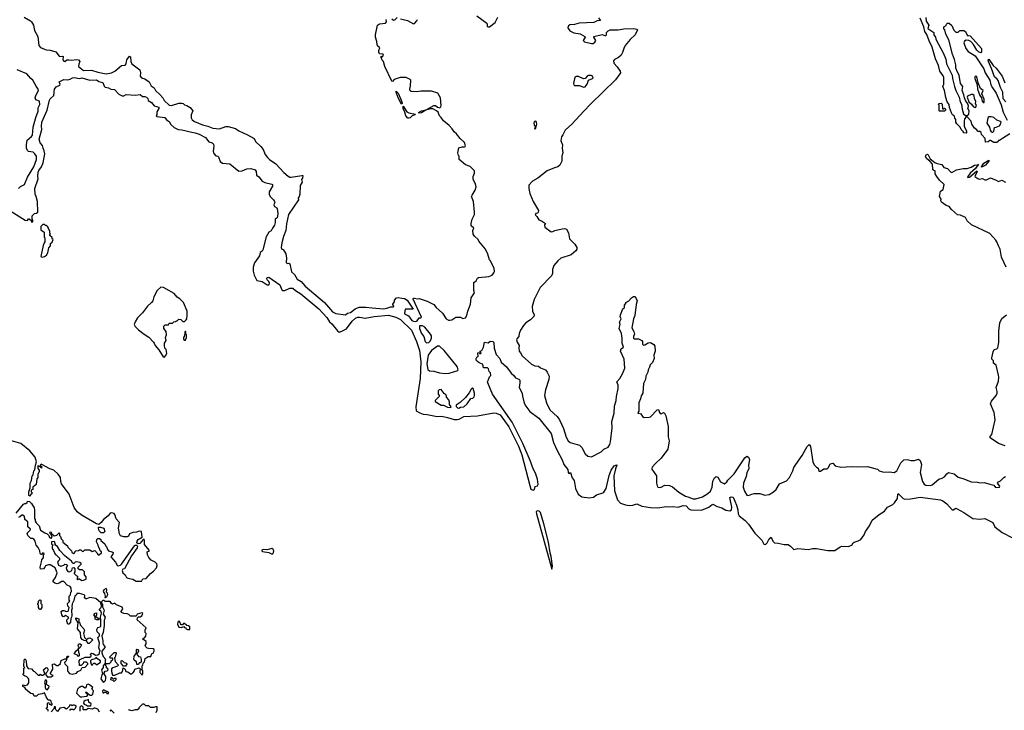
# Model space of a CAD drawing. Extents: x 1933546 to 2138868, y 524910 to 667279.
# Tile 151 of 256: x 2058038 to 2070205, y 574435 to 582972. Entities that reach past the tile are written whole.
import ezdxf

# ---------------------------------------------------------------- set-up
doc = ezdxf.new("R2010")
doc.units = 0

msp = doc.modelspace()

# ---------------------------------------------------------------- linework, layer by layer
at = {"layer": '0CON10XD'}
for points in [[(2058092, 583005), (2058170, 582960), (2058185, 582945), (2058209, 582905), (2058219, 582839), (2058263, 582765), (2058274, 582655), (2058295, 582628), (2058345, 582609), (2058365, 582599), (2058415, 582596), (2058485, 582574), (2058525, 582520), (2058535, 582516), (2058565, 582521), (2058575, 582516), (2058572, 582475), (2058585, 582458), (2058595, 582456), (2058622, 582475), (2058645, 582478), (2058683, 582473), (2058735, 582481), (2058765, 582477), (2058779, 582455), (2058767, 582423), (2058766, 582395), (2058825, 582344), (2058925, 582348), (2059005, 582322), (2059105, 582305), (2059173, 582317), (2059215, 582334), (2059295, 582407), (2059340, 582410), (2059352, 582425), (2059363, 582475), (2059395, 582520), (2059405, 582513), (2059409, 582455), (2059424, 582425), (2059521, 582351), (2059529, 582315), (2059526, 582276), (2059544, 582255), (2059585, 582241), (2059637, 582205), (2059664, 582155), (2059698, 582128), (2059715, 582095), (2059768, 582048), (2059806, 582006), (2059824, 581974), (2059885, 581915), (2059915, 581912), (2060005, 581939), (2060042, 581942), (2060058, 581938), (2060075, 581918), (2060105, 581911), (2060144, 581885), (2060178, 581845), (2060155, 581795), (2060158, 581758), (2060170, 581735), (2060199, 581715), (2060295, 581671), (2060361, 581655), (2060425, 581632), (2060505, 581624), (2060585, 581653), (2060615, 581654), (2060705, 581627), (2060745, 581599), (2060851, 581551), (2060934, 581505), (2060951, 581465), (2061016, 581405), (2061045, 581369), (2061072, 581305), (2061099, 581269), (2061125, 581245), (2061202, 581192), (2061303, 581083), (2061356, 581036), (2061375, 581026), (2061394, 581024), (2061525, 581048), (2061537, 581045), (2061534, 581015), (2061520, 580995), (2061529, 580965), (2061504, 580924), (2061498, 580815), (2061492, 580785), (2061480, 580765), (2061481, 580745), (2061360, 580565), (2061333, 580447), (2061325, 580367), (2061298, 580292), (2061275, 580212), (2061268, 580155), (2061275, 580134), (2061295, 580132), (2061326, 580076), (2061336, 580025), (2061331, 579971), (2061345, 579958), (2061365, 579962), (2061377, 579955), (2061396, 579856), (2061432, 579822), (2061465, 579764), (2061518, 579735), (2061567, 579677), (2061805, 579475), (2061905, 579362), (2061945, 579341), (2062065, 579325), (2062087, 579343), (2062125, 579352), (2062182, 579398), (2062233, 579417), (2062315, 579420), (2062392, 579412)], [(2062392, 579412), (2062535, 579398), (2062575, 579405), (2062625, 579424), (2062655, 579423), (2062660, 579435), (2062650, 579445), (2062650, 579455), (2062670, 579485), (2062670, 579505), (2062695, 579532), (2062715, 579540), (2062758, 579528), (2062795, 579526), (2062826, 579505), (2062900, 579395), (2062806, 579394), (2062796, 579375), (2062794, 579335), (2062841, 579311), (2062885, 579254), (2062905, 579244), (2062935, 579242), (2062950, 579250), (2062974, 579286), (2062995, 579288), (2063002, 579295), (2062902, 579518), (2062905, 579528), (2062915, 579530), (2062955, 579522), (2062975, 579527), (2063075, 579493), (2063155, 579453), (2063185, 579416), (2063262, 579345), (2063309, 579275), (2063335, 579259), (2063354, 579256), (2063376, 579264), (2063427, 579297), (2063483, 579293), (2063515, 579278), (2063545, 579288), (2063563, 579315), (2063575, 579370), (2063607, 579455), (2063618, 579535), (2063656, 579595), (2063649, 579625), (2063651, 579725), (2063678, 579745), (2063694, 579776), (2063706, 579784), (2063835, 579799), (2063876, 579814), (2063898, 579842), (2063905, 579860), (2063900, 579895), (2063855, 579992), (2063843, 580005), (2063822, 580075), (2063794, 580135), (2063712, 580235), (2063702, 580255), (2063657, 580297), (2063643, 580323), (2063637, 580365), (2063650, 580395), (2063617, 580425), (2063617, 580453), (2063628, 580505), (2063660, 580565), (2063660, 580595), (2063647, 580725), (2063623, 580785), (2063628, 580805), (2063668, 580865), (2063677, 580905), (2063671, 580945), (2063640, 580995), (2063640, 581035), (2063656, 581074), (2063658, 581105), (2063606, 581156), (2063545, 581180), (2063470, 581245), (2063470, 581285), (2063460, 581295), (2063452, 581325), (2063465, 581390), (2063505, 581400), (2063535, 581400), (2063544, 581406), (2063546, 581415), (2063534, 581455), (2063482, 581502), (2063435, 581560), (2063407, 581585), (2063383, 581625), (2063346, 581665), (2063273, 581723), (2063245, 581765), (2063225, 581785), (2063209, 581829), (2063187, 581847), (2063145, 581871), (2063111, 581869), (2063058, 581852), (2063005, 581821), (2062975, 581815), (2062969, 581819), (2062968, 581825), (2063003, 581845), (2063060, 581860), (2063155, 581912), (2063175, 581911), (2063199, 581889), (2063228, 581882), (2063242, 581895), (2063247, 581913), (2063238, 582005), (2063206, 582066), (2063125, 582090), (2062995, 582089), (2062945, 582080), (2062875, 582086), (2062864, 582094), (2062860, 582115), (2062869, 582155), (2062870, 582225), (2062865, 582235), (2062815, 582256), (2062741, 582259), (2062666, 582234), (2062645, 582210), (2062635, 582212), (2062548, 582395), (2062534, 582454), (2062515, 582470), (2062503, 582505), (2062505, 582520), (2062515, 582510), (2062530, 582525), (2062532, 582542), (2062525, 582548), (2062485, 582552), (2062475, 582572), (2062475, 582590), (2062488, 582625), (2062475, 582640), (2062465, 582640), (2062456, 582665), (2062452, 582702), (2062434, 582755), (2062434, 582784), (2062459, 582905), (2062485, 582923), (2062559, 582931), (2062571, 582945), (2062566, 582975)], [(2062635, 582981), (2062655, 582966), (2062675, 582972), (2062701, 582999)], [(2062745, 582984), (2062832, 582962), (2062905, 582923), (2062915, 582925), (2062945, 582957), (2062952, 582975)], [(2063685, 583020), (2063809, 582929), (2063816, 582915), (2063815, 582890), (2063825, 582882), (2063845, 582886), (2063915, 582936), (2063947, 583005)], [(2065189, 582995), (2065215, 582964), (2065175, 582958), (2065134, 582936), (2064952, 582928), (2064895, 582914), (2064835, 582909), (2064816, 582894), (2064811, 582871), (2064836, 582835), (2064885, 582811), (2064965, 582799), (2065020, 582765), (2065024, 582755), (2065002, 582715), (2065017, 582697), (2065105, 582678), (2065125, 582679), (2065147, 582695), (2065159, 582715), (2065134, 582755), (2065133, 582765), (2065235, 582791), (2065275, 582771), (2065288, 582785), (2065291, 582815), (2065311, 582835), (2065335, 582848), (2065435, 582847), (2065505, 582861), (2065625, 582865), (2065666, 582856), (2065674, 582845), (2065645, 582785), (2065583, 582727), (2065518, 582652), (2065502, 582618), (2065489, 582565), (2065472, 582535), (2065438, 582505), (2065389, 582481), (2065374, 582465), (2065380, 582435), (2065421, 582391), (2065457, 582335), (2065461, 582315), (2065456, 582304), (2065400, 582230), (2065097, 581933), (2065010, 581840), (2064861, 581679), (2064777, 581605), (2064751, 581549), (2064733, 581525), (2064727, 581475), (2064744, 581425), (2064741, 581385), (2064748, 581328), (2064737, 581285), (2064738, 581225), (2064714, 581176), (2064688, 581152), (2064645, 581141), (2064558, 581105), (2064441, 581015), (2064374, 580975), (2064328, 580925), (2064328, 580885), (2064340, 580825), (2064384, 580725), (2064447, 580615), (2064445, 580590), (2064435, 580580), (2064415, 580577), (2064409, 580565), (2064411, 580555), (2064430, 580540), (2064455, 580497), (2064488, 580485), (2064535, 580454), (2064522, 580435), (2064529, 580409), (2064605, 580349), (2064625, 580352), (2064652, 580368), (2064742, 580388), (2064775, 580391), (2064793, 580383), (2064819, 580339), (2064830, 580265), (2064897, 580197), (2064921, 580155), (2064923, 580135), (2064912, 580115), (2064854, 580066), (2064727, 580023), (2064689, 579991), (2064639, 579935), (2064624, 579886), (2064624, 579835), (2064611, 579805), (2064470, 579660), (2064396, 579514), (2064370, 579425), (2064375, 579370), (2064394, 579325), (2064391, 579305), (2064350, 579260), (2064293, 579225), (2064265, 579193), (2064226, 579135), (2064210, 579095), (2064207, 579055), (2064181, 579029), (2064176, 579015), (2064184, 578985), (2064210, 578945), (2064206, 578915), (2064210, 578875), (2064228, 578855), (2064247, 578815), (2064363, 578715), (2064404, 578694), (2064448, 578688), (2064475, 578669), (2064515, 578653), (2064535, 578642), (2064556, 578616), (2064581, 578565), (2064578, 578525), (2064534, 578395), (2064524, 578325), (2064548, 578238), (2064578, 578175), (2064594, 578144), (2064678, 578068), (2064709, 578025), (2064758, 577918), (2064792, 577812), (2064815, 577768), (2064840, 577745), (2064955, 577712), (2064983, 577685), (2065027, 577607), (2065058, 577578), (2065105, 577570), (2065225, 577631), (2065258, 577662), (2065310, 577690), (2065330, 577720), (2065339, 577755), (2065361, 577925), (2065354, 578005), (2065383, 578107), (2065387, 578193), (2065410, 578265), (2065412, 578315), (2065434, 578415), (2065432, 578455), (2065418, 578495), (2065454, 578536), (2065488, 578595), (2065514, 578665), (2065506, 578776), (2065463, 578875), (2065470, 578905), (2065498, 578925), (2065482, 578972), (2065482, 579035), (2065474, 579095), (2065447, 579155), (2065457, 579205), (2065452, 579235), (2065470, 579275), (2065460, 579305), (2065462, 579322), (2065493, 579397), (2065510, 579415), (2065510, 579445), (2065528, 579462), (2065530, 579475), (2065565, 579498), (2065600, 579535), (2065625, 579550), (2065645, 579550), (2065670, 579495), (2065657, 579453), (2065639, 579315), (2065624, 579276), (2065604, 579165), (2065627, 579117), (2065634, 579085), (2065623, 579055), (2065625, 579037), (2065637, 579027), (2065685, 579027), (2065725, 579007), (2065733, 578995), (2065733, 578963), (2065745, 578950), (2065765, 578954), (2065805, 578978), (2065832, 578982), (2065875, 578956), (2065888, 578938), (2065890, 578875), (2065875, 578825), (2065879, 578785), (2065857, 578733), (2065829, 578705), (2065822, 578675), (2065805, 578645), (2065800, 578615), (2065774, 578565), (2065770, 578525), (2065748, 578475), (2065738, 578355), (2065719, 578321), (2065710, 578285), (2065689, 578235), (2065687, 578133), (2065678, 578115), (2065680, 578105), (2065695, 578108), (2065715, 578098), (2065735, 578068), (2065755, 578053), (2065815, 578057), (2065835, 578063), (2065915, 578148), (2065932, 578152), (2065943, 578115), (2065954, 578104), (2065965, 578102), (2065995, 578118), (2066005, 578110), (2066022, 578075), (2066053, 577945), (2066053, 577815), (2066062, 577765), (2066046, 577664), (2065966, 577554), (2065893, 577485), (2065855, 577440), (2065850, 577425), (2065850, 577415), (2065907, 577335), (2065907, 577245), (2065915, 577210), (2065925, 577192), (2065955, 577188), (2066010, 577220), (2066069, 577215), (2066105, 577197), (2066183, 577133), (2066265, 577084), (2066293, 577075)], [(2070074, 581454), (2070035, 581480), (2070025, 581480), (2070007, 581463), (2069975, 581460), (2069970, 581505), (2069922, 581552), (2069918, 581578), (2069905, 581590), (2069882, 581592), (2069858, 581618), (2069835, 581632), (2069805, 581682), (2069796, 581716), (2069745, 581770), (2069735, 581770), (2069712, 581748), (2069708, 581715), (2069710, 581655), (2069738, 581595), (2069740, 581575), (2069735, 581570), (2069702, 581572), (2069700, 581585), (2069673, 581613), (2069660, 581645), (2069618, 581685), (2069608, 581705), (2069607, 581737), (2069593, 581755), (2069588, 581778), (2069567, 581797), (2069552, 581822), (2069528, 581885), (2069524, 581924), (2069498, 581955), (2069481, 582011), (2069468, 582095), (2069447, 582145), (2069457, 582175), (2069459, 582259), (2069450, 582280), (2069409, 582335), (2069394, 582405), (2069355, 582488), (2069313, 582633), (2069275, 582712), (2069250, 582790), (2069224, 582826), (2069211, 582885), (2069165, 582990)], [(2069235, 583000), (2069238, 582955), (2069272, 582905), (2069262, 582865), (2069334, 582814), (2069336, 582785), (2069354, 582755), (2069360, 582730), (2069456, 582555), (2069482, 582485), (2069491, 582425), (2069562, 582285), (2069566, 582245), (2069589, 582145), (2069608, 582095), (2069649, 582015), (2069658, 581958), (2069675, 581928), (2069684, 581865), (2069700, 581810), (2069726, 581786), (2069745, 581787), (2069767, 581803), (2069770, 581845), (2069756, 581875), (2069761, 581905), (2069757, 581923), (2069746, 581946), (2069728, 581965), (2069713, 582005), (2069707, 582045), (2069684, 582095), (2069691, 582145), (2069664, 582185), (2069646, 582286), (2069625, 582323), (2069608, 582375), (2069608, 582415), (2069591, 582481), (2069564, 582545), (2069519, 582725), (2069483, 582795), (2069470, 582845), (2069460, 582855), (2069460, 582885), (2069488, 582902), (2069490, 582915), (2069502, 582928), (2069525, 582930), (2069555, 582900), (2069582, 582842), (2069605, 582820), (2069635, 582820), (2069655, 582840), (2069705, 582838), (2069725, 582827), (2069745, 582780), (2069755, 582772), (2069763, 582777), (2069785, 582772), (2069922, 582615), (2069925, 582570), (2069915, 582564), (2069888, 582575), (2069864, 582595), (2069824, 582665), (2069793, 582703), (2069765, 582716), (2069735, 582720), (2069714, 582706), (2069706, 582685), (2069728, 582618), (2069758, 582578), (2069845, 582524), (2069954, 582365), (2069968, 582315), (2070028, 582225), (2070039, 582169), (2070052, 582142), (2070105, 582065), (2070165, 581920), (2070191, 581831), (2070240, 581730)], [(2070225, 581956), (2070192, 581995), (2070186, 582075), (2070158, 582135), (2070130, 582220), (2070118, 582238), (2070083, 582265), (2070049, 582369), (2070011, 582455), (2070007, 582475), (2070015, 582483), (2070068, 582408), (2070104, 582375), (2070181, 582275), (2070213, 582193)], [(2057926, 580606), (2058105, 580493), (2058132, 580488), (2058145, 580510), (2058155, 580510), (2058178, 580488), (2058185, 580470), (2058200, 580475), (2058200, 580495), (2058190, 580505), (2058192, 580548), (2058222, 580578), (2058245, 580580), (2058260, 580595), (2058256, 580725), (2058242, 580785), (2058229, 580815), (2058224, 580885), (2058266, 581005), (2058260, 581035), (2058265, 581087), (2058275, 581110), (2058307, 581153), (2058327, 581203), (2058348, 581315), (2058342, 581352), (2058326, 581385), (2058319, 581419), (2058290, 581450), (2058278, 581495), (2058310, 581615), (2058307, 581655), (2058313, 581705), (2058378, 581855), (2058405, 581977), (2058415, 581994), (2058458, 582035), (2058467, 582115), (2058488, 582142), (2058532, 582165), (2058536, 582175), (2058527, 582205), (2058585, 582235), (2058630, 582230), (2058663, 582237), (2058692, 582252), (2058715, 582256), (2058774, 582246), (2058805, 582252), (2058905, 582225), (2058985, 582230), (2059017, 582207), (2059065, 582195), (2059082, 582152), (2059095, 582140), (2059135, 582131), (2059165, 582114), (2059210, 582110), (2059263, 582053), (2059305, 582030), (2059325, 582031), (2059355, 582048), (2059465, 582038), (2059525, 582047), (2059555, 582021), (2059585, 582022), (2059605, 582014), (2059620, 582000), (2059624, 581974), (2059665, 581947), (2059698, 581908), (2059755, 581891), (2059755, 581875), (2059731, 581835), (2059734, 581796), (2059724, 581785), (2059732, 581775), (2059833, 581765), (2059853, 581733), (2059885, 581712), (2059906, 581676), (2059945, 581638), (2059995, 581614), (2060041, 581609), (2060095, 581600), (2060144, 581584), (2060205, 581575), (2060255, 581558), (2060335, 581518), (2060375, 581461), (2060415, 581450), (2060432, 581435), (2060438, 581408), (2060429, 581349), (2060438, 581318), (2060460, 581290), (2060485, 581284), (2060494, 581275), (2060515, 581220), (2060545, 581200), (2060635, 581191), (2060745, 581100), (2060785, 581104), (2060843, 581127), (2060892, 581132), (2060946, 581115), (2060960, 581095), (2060965, 581049), (2060991, 581031), (2061033, 580975), (2061065, 580960), (2061155, 580941), (2061163, 580935), (2061163, 580915), (2061121, 580845), (2061121, 580815), (2061133, 580785), (2061175, 580746), (2061186, 580725), (2061189, 580715), (2061178, 580685), (2061187, 580665), (2061216, 580646), (2061220, 580635), (2061229, 580575), (2061225, 580539), (2061218, 580525), (2061193, 580505), (2061195, 580465), (2061188, 580432), (2061160, 580395), (2061146, 580364), (2061116, 580345), (2061082, 580288), (2061044, 580126), (2061035, 580111), (2061011, 580095), (2061003, 580055), (2060941, 579965), (2060921, 579915), (2060921, 579865), (2060936, 579815), (2060969, 579749), (2061035, 579734), (2061095, 579696), (2061115, 579693), (2061122, 579698), (2061125, 579715), (2061116, 579735), (2061095, 579755), (2061091, 579775), (2061096, 579785), (2061115, 579788), (2061254, 579695), (2061275, 579632), (2061285, 579626), (2061316, 579626), (2061377, 579653), (2061415, 579655), (2061445, 579625), (2061510, 579585), (2061736, 579396), (2061835, 579290), (2061865, 579239), (2061893, 579213), (2061963, 579125), (2061985, 579111), (2062020, 579120), (2062078, 579152), (2062147, 579245), (2062189, 579281), (2062215, 579294), (2062235, 579296), (2062305, 579283), (2062420, 579305), (2062595, 579318), (2062687, 579297), (2062745, 579268), (2062880, 579135), (2062943, 578993), (2062978, 578882), (2062994, 578744), (2062986, 578535), (2062934, 578185), (2062938, 578138), (2062981, 578111), (2063023, 578097), (2063075, 578092), (2063195, 578068), (2063255, 578072), (2063324, 578054), (2063405, 578030), (2063445, 578028), (2063467, 578033), (2063525, 578067), (2063694, 578076), (2063895, 578112), (2063925, 578108), (2063976, 578086), (2064081, 577941), (2064201, 577701), (2064243, 577593), (2064341, 577215), (2064355, 577169), (2064385, 577155), (2064399, 577165), (2064407, 577203), (2064435, 577212), (2064443, 577225), (2064435, 577291), (2064411, 577365), (2064381, 577421), (2064345, 577522), (2064254, 577735), (2064122, 577995), (2063880, 578345), (2063823, 578485), (2063820, 578495), (2063828, 578512), (2063845, 578558), (2063861, 578575), (2063857, 578607), (2063838, 578625), (2063830, 578655), (2063818, 578668), (2063775, 578668), (2063766, 578675), (2063766, 578695), (2063755, 578714), (2063715, 578729), (2063694, 578745), (2063680, 578765), (2063678, 578785), (2063685, 578800), (2063702, 578808), (2063700, 578855), (2063715, 578860), (2063725, 578842), (2063740, 578855), (2063730, 578865), (2063730, 578875), (2063748, 578882), (2063770, 578925), (2063783, 578987), (2063825, 578977), (2063851, 578999), (2063885, 578993), (2063895, 578980), (2063903, 578913), (2063924, 578834), (2063973, 578785), (2063989, 578739), (2064055, 578683), (2064113, 578603), (2064145, 578575), (2064164, 578544), (2064205, 578530), (2064218, 578518), (2064220, 578485), (2064208, 578425), (2064247, 578355), (2064250, 578320), (2064273, 578233), (2064293, 578193), (2064340, 578130), (2064455, 578046), (2064604, 577855), (2064634, 577745), (2064678, 577645), (2064742, 577532), (2064764, 577474), (2064810, 577410), (2064816, 577375), (2064825, 577364), (2064845, 577373), (2064867, 577307), (2064889, 577275), (2064908, 577175), (2064939, 577109), (2064985, 577073), (2065077, 577063), (2065129, 577071), (2065165, 577098), (2065245, 577123), (2065257, 577133), (2065286, 577175), (2065322, 577338), (2065347, 577405), (2065385, 577458), (2065415, 577471), (2065419, 577465), (2065400, 577420), (2065378, 577335), (2065388, 577148), (2065426, 577036), (2065464, 576994), (2065525, 576974), (2065575, 576968), (2065615, 576970), (2065665, 576986), (2065725, 576958), (2065835, 576941), (2065925, 576940), (2066025, 576955), (2066055, 576950), (2066105, 576955), (2066175, 576947), (2066235, 576966)], [(2058024, 580886), (2058049, 580911), (2058095, 580934), (2058135, 581025), (2058211, 581155), (2058246, 581245), (2058244, 581286), (2058226, 581316), (2058205, 581333), (2058146, 581345), (2058132, 581355), (2058123, 581383), (2058120, 581425), (2058128, 581485), (2058183, 581527), (2058194, 581546), (2058205, 581645), (2058237, 581765), (2058265, 581840), (2058266, 581884), (2058286, 581926), (2058282, 581965), (2058235, 581983), (2058229, 582005), (2058235, 582035), (2058269, 582095), (2058265, 582115), (2058240, 582150), (2058199, 582225), (2058175, 582244), (2058126, 582305), (2058005, 582353)], [(2065005, 582137), (2065025, 582144), (2065049, 582175), (2065065, 582223), (2065115, 582244), (2065125, 582254), (2065115, 582274), (2065101, 582281), (2065065, 582281), (2065053, 582277), (2065025, 582247), (2065005, 582243), (2064945, 582269), (2064915, 582270), (2064900, 582260), (2064882, 582185), (2064886, 582166), (2064895, 582160), (2064955, 582158), (2065005, 582137)], [(2069945, 581948), (2069955, 581950), (2069955, 581990), (2069927, 582055), (2069943, 582095), (2069912, 582122), (2069883, 582193), (2069866, 582265), (2069853, 582277), (2069843, 582267), (2069843, 582247), (2069869, 582169), (2069873, 582115), (2069903, 582035), (2069922, 582005), (2069933, 581965), (2069945, 581948)], [(2062755, 581929), (2062715, 582005), (2062690, 582075), (2062692, 582088), (2062716, 582065), (2062745, 581999), (2062764, 581945), (2062763, 581935), (2062755, 581929)], [(2069845, 581888), (2069855, 581890), (2069862, 581915), (2069851, 581931), (2069852, 581965), (2069838, 581995), (2069834, 582034), (2069815, 582048), (2069797, 582047), (2069752, 582028), (2069747, 582015), (2069766, 581956), (2069799, 581929), (2069821, 581901), (2069845, 581888)], [(2062845, 581753), (2062833, 581755), (2062810, 581785), (2062799, 581829), (2062775, 581875), (2062775, 581902), (2062823, 581833), (2062845, 581821), (2062930, 581805), (2062922, 581795), (2062888, 581782), (2062865, 581761), (2062845, 581753)], [(2069465, 581840), (2069405, 581840), (2069400, 581845), (2069400, 581915), (2069390, 581925), (2069402, 581938), (2069425, 581940), (2069438, 581928), (2069442, 581872), (2069455, 581870), (2069465, 581880), (2069480, 581865), (2069480, 581855), (2069465, 581840)], [(2070055, 581580), (2070065, 581583), (2070074, 581595), (2070085, 581640), (2070106, 581644), (2070145, 581662), (2070156, 581674), (2070168, 581705), (2070160, 581715), (2070115, 581732), (2070075, 581764), (2070045, 581773), (2070015, 581772), (2070004, 581766), (2070000, 581755), (2069990, 581695), (2070021, 581645), (2070031, 581605), (2070043, 581585), (2070055, 581580)], [(2064405, 581622), (2064415, 581632), (2064428, 581682), (2064426, 581705), (2064415, 581716), (2064398, 581712), (2064391, 581699), (2064395, 581667), (2064410, 581655), (2064400, 581625), (2064405, 581622)], [(2070275, 581562), (2070185, 581503), (2070145, 581480), (2070132, 581478), (2070130, 581465), (2070115, 581454), (2070074, 581454)], [(2070229, 579915), (2070171, 580035), (2070155, 580136), (2070132, 580175), (2070115, 580225), (2070100, 580245), (2070028, 580328), (2069801, 580435), (2069746, 580486), (2069725, 580528), (2069665, 580554), (2069625, 580560), (2069554, 580625), (2069525, 580665), (2069485, 580675), (2069430, 580715), (2069420, 580735), (2069424, 580755), (2069406, 580786), (2069418, 580852), (2069449, 580875), (2069462, 580935), (2069405, 580989), (2069370, 581035), (2069352, 581065), (2069350, 581105), (2069335, 581109), (2069321, 581125), (2069316, 581185), (2069290, 581220), (2069245, 581257), (2069230, 581285), (2069238, 581302), (2069255, 581310), (2069265, 581303), (2069291, 581251), (2069347, 581207), (2069376, 581194), (2069433, 581183), (2069457, 581147), (2069505, 581132), (2069541, 581091), (2069555, 581084), (2069613, 581117), (2069695, 581134), (2069745, 581131), (2069795, 581148), (2069835, 581174), (2069873, 581177), (2069887, 581187), (2069848, 581132), (2069785, 581074), (2069753, 581035), (2069752, 581022), (2069776, 581024), (2069865, 581102), (2069872, 581095), (2069843, 581033), (2069878, 581008), (2069895, 581002), (2069935, 581008), (2069963, 580993), (2069985, 580992), (2070035, 581018), (2070105, 580990), (2070132, 580972), (2070173, 580987), (2070220, 580965)], [(2069925, 581150), (2069922, 581155), (2069953, 581197), (2070016, 581236), (2070016, 581225), (2069975, 581176), (2069935, 581154), (2069925, 581150)], [(2058315, 580038), (2058345, 580043), (2058368, 580062), (2058385, 580090), (2058398, 580152), (2058420, 580175), (2058420, 580205), (2058438, 580222), (2058450, 580255), (2058440, 580265), (2058438, 580278), (2058410, 580305), (2058410, 580315), (2058420, 580325), (2058410, 580335), (2058410, 580365), (2058402, 580372), (2058385, 580410), (2058365, 580430), (2058355, 580430), (2058345, 580440), (2058325, 580440), (2058300, 580415), (2058300, 580375), (2058340, 580345), (2058340, 580285), (2058350, 580275), (2058350, 580225), (2058338, 580212), (2058328, 580182), (2058300, 580045), (2058315, 580038)], [(2059825, 578799), (2059841, 578815), (2059854, 578845), (2059847, 578895), (2059831, 578911), (2059828, 578945), (2059828, 578975), (2059846, 579005), (2059838, 579045), (2059853, 579075), (2059847, 579117), (2059818, 579155), (2059818, 579182), (2059835, 579200), (2059878, 579202), (2059885, 579220), (2059925, 579220), (2059942, 579238), (2059965, 579240), (2059975, 579250), (2059985, 579250), (2060005, 579270), (2060028, 579268), (2060055, 579240), (2060075, 579240), (2060095, 579260), (2060103, 579275), (2060109, 579315), (2060108, 579368), (2060062, 579475), (2060015, 579522), (2059984, 579544), (2059945, 579588), (2059815, 579662), (2059780, 579665), (2059737, 579625), (2059697, 579545), (2059682, 579498), (2059668, 579475), (2059615, 579433), (2059555, 579350), (2059493, 579285), (2059463, 579237), (2059454, 579206), (2059465, 579179), (2059505, 579139), (2059575, 579084), (2059635, 579046), (2059691, 578985), (2059701, 578975), (2059712, 578945), (2059755, 578893), (2059811, 578805), (2059825, 578799)], [(2070215, 577703), (2070135, 577733), (2070031, 577805), (2070030, 577820), (2070050, 577845), (2070094, 578025), (2070079, 578115), (2070036, 578225), (2070046, 578255), (2070104, 578325), (2070118, 578355), (2070119, 578375), (2070106, 578425), (2070134, 578505), (2070139, 578555), (2070135, 578580), (2070105, 578700), (2070073, 578725), (2070072, 578755), (2070052, 578775), (2070053, 578793), (2070068, 578865), (2070082, 578895), (2070115, 578902), (2070126, 578915), (2070139, 578981), (2070138, 579122), (2070151, 579225), (2070173, 579277), (2070231, 579325)], [(2060085, 579010), (2060098, 579045), (2060098, 579075), (2060090, 579085), (2060090, 579115), (2060085, 579120), (2060080, 579115), (2060080, 579085), (2060073, 579077), (2060070, 579055), (2060060, 579045), (2060060, 579025), (2060072, 579012), (2060085, 579010)], [(2063065, 578977), (2063095, 578982), (2063111, 578999), (2063126, 579035), (2063126, 579064), (2063116, 579086), (2063045, 579172), (2063015, 579187), (2062982, 579188), (2062977, 579183), (2062978, 579155), (2063005, 579095), (2063033, 579055), (2063047, 578995), (2063065, 578977)], [(2063295, 578600), (2063345, 578604), (2063451, 578635), (2063455, 578645), (2063445, 578685), (2063285, 578885), (2063225, 578937), (2063202, 578938), (2063126, 578884), (2063085, 578825), (2063068, 578718), (2063080, 578650), (2063102, 578632), (2063157, 578627), (2063225, 578607), (2063295, 578600)], [(2063365, 578180), (2063370, 578185), (2063350, 578215), (2063350, 578245), (2063340, 578275), (2063310, 578305), (2063310, 578325), (2063300, 578335), (2063300, 578345), (2063282, 578352), (2063245, 578400), (2063222, 578398), (2063210, 578385), (2063210, 578345), (2063220, 578335), (2063220, 578315), (2063170, 578265), (2063172, 578252), (2063245, 578208), (2063275, 578208), (2063325, 578182), (2063365, 578180)], [(2063465, 578172), (2063485, 578182), (2063525, 578188), (2063568, 578225), (2063612, 578288), (2063637, 578293), (2063655, 578310), (2063660, 578325), (2063657, 578355), (2063642, 578415), (2063635, 578422), (2063615, 578406), (2063591, 578359), (2063548, 578302), (2063481, 578239), (2063432, 578208), (2063432, 578192), (2063450, 578175), (2063465, 578172)], [(2057995, 576872), (2058085, 576982), (2058102, 576992), (2058115, 576990), (2058130, 577005), (2058135, 577020), (2058158, 577018), (2058185, 576990), (2058215, 576940), (2058222, 576915), (2058220, 576805), (2058230, 576795), (2058230, 576775), (2058243, 576753), (2058277, 576717), (2058295, 576660), (2058348, 576628), (2058378, 576618), (2058398, 576598), (2058405, 576570), (2058415, 576570), (2058425, 576560), (2058440, 576575), (2058428, 576608), (2058410, 576625), (2058415, 576640), (2058428, 576638), (2058432, 576622), (2058465, 576590), (2058498, 576602), (2058525, 576630), (2058530, 576625), (2058530, 576595), (2058540, 576585), (2058550, 576555), (2058570, 576535), (2058570, 576515), (2058628, 576468), (2058632, 576452), (2058678, 576408), (2058682, 576392), (2058702, 576372), (2058718, 576382), (2058720, 576395), (2058732, 576408), (2058765, 576410), (2058775, 576420), (2058795, 576420), (2058815, 576400), (2058828, 576402), (2058842, 576418), (2058905, 576420), (2058935, 576400), (2058965, 576410), (2059000, 576375), (2059000, 576365), (2059012, 576352), (2059025, 576360), (2059048, 576382), (2059050, 576395), (2059030, 576405), (2059027, 576427), (2059010, 576455), (2059007, 576477), (2058988, 576518), (2058990, 576545), (2059005, 576560), (2059025, 576560), (2059040, 576545), (2059040, 576535), (2059090, 576495), (2059100, 576465), (2059115, 576450), (2059123, 576423), (2059137, 576407), (2059176, 576396), (2059192, 576385), (2059190, 576365), (2059163, 576333), (2059222, 576265), (2059241, 576231), (2059255, 576222), (2059285, 576231), (2059295, 576241), (2059455, 576467), (2059465, 576477), (2059485, 576476), (2059492, 576462), (2059488, 576442), (2059420, 576345), (2059334, 576186), (2059312, 576178), (2059302, 576165), (2059312, 576135), (2059339, 576109), (2059357, 576077), (2059375, 576068), (2059435, 576057), (2059477, 576033), (2059545, 576030), (2059552, 576048), (2059565, 576060), (2059600, 576065), (2059655, 576128), (2059692, 576155), (2059727, 576195), (2059737, 576225), (2059732, 576245), (2059710, 576265), (2059662, 576292), (2059634, 576325), (2059619, 576355), (2059613, 576395), (2059640, 576405), (2059638, 576415), (2059581, 576485), (2059581, 576535), (2059575, 576549), (2059565, 576547), (2059524, 576496), (2059503, 576493), (2059486, 576505), (2059488, 576525), (2059503, 576547), (2059553, 576577), (2059544, 576644), (2059515, 576649), (2059482, 576638), (2059435, 576634), (2059395, 576617), (2059382, 576588), (2059365, 576579), (2059325, 576579), (2059283, 576593), (2059270, 576615), (2059260, 576685), (2059270, 576755), (2059231, 576801), (2059215, 576855), (2059205, 576866), (2059175, 576878), (2059155, 576871), (2059129, 576841), (2059073, 576795), (2059044, 576756), (2059015, 576730), (2058985, 576740), (2058811, 576845), (2058748, 576888), (2058711, 576941), (2058649, 577105), (2058556, 577235), (2058545, 577265), (2058542, 577315), (2058515, 577355), (2058458, 577405), (2058412, 577422), (2058310, 577475), (2058303, 577477), (2058290, 577465), (2058310, 577445), (2058305, 577430), (2058288, 577448), (2058275, 577450), (2058265, 577460), (2058260, 577455), (2058263, 577423), (2058280, 577405), (2058280, 577385), (2058260, 577355), (2058260, 577315), (2058250, 577295), (2058240, 577225), (2058200, 577195), (2058200, 577165), (2058180, 577155), (2058180, 577135), (2058190, 577125), (2058188, 577112), (2058172, 577098), (2058168, 577082), (2058152, 577092), (2058150, 577135), (2058168, 577185), (2058169, 577245), (2058184, 577275), (2058191, 577335), (2058202, 577348), (2058213, 577395), (2058223, 577407), (2058231, 577465), (2058247, 577505), (2058227, 577565), (2058161, 577641), (2058052, 577732), (2057938, 577768)], [(2066293, 577075), (2066361, 577051), (2066395, 577048), (2066475, 577073), (2066542, 577115), (2066575, 577146), (2066596, 577195), (2066602, 577268), (2066625, 577310), (2066645, 577324), (2066665, 577319), (2066699, 577259), (2066747, 577235), (2066775, 577259), (2066789, 577281), (2066865, 577360), (2066997, 577555), (2067025, 577577), (2067045, 577564), (2067057, 577535), (2067044, 577465), (2067048, 577425), (2067025, 577370), (2067017, 577325), (2066984, 577245), (2066978, 577195), (2066995, 577143), (2067025, 577094), (2067045, 577089), (2067085, 577109), (2067115, 577114), (2067185, 577117), (2067245, 577093), (2067299, 577101), (2067354, 577136), (2067384, 577165), (2067426, 577234), (2067515, 577273), (2067551, 577315), (2067593, 577395), (2067603, 577435), (2067628, 577475), (2067706, 577584), (2067768, 577695), (2067795, 577720), (2067812, 577695), (2067838, 577505), (2067855, 577470), (2067885, 577440), (2067905, 577430), (2067915, 577390), (2067935, 577392), (2067975, 577420), (2068015, 577419), (2068032, 577435), (2068055, 577480), (2068085, 577490), (2068116, 577456), (2068185, 577441), (2068315, 577450), (2068385, 577443), (2068515, 577448), (2068605, 577426), (2068640, 577415), (2068660, 577395), (2068715, 577377), (2068785, 577384), (2068845, 577376), (2068876, 577394), (2068928, 577495), (2068965, 577532), (2069005, 577536), (2069055, 577525), (2069095, 577523), (2069145, 577539), (2069165, 577525), (2069182, 577475), (2069166, 577376), (2069196, 577265), (2069215, 577232), (2069235, 577218), (2069295, 577214), (2069315, 577221), (2069397, 577293), (2069436, 577304), (2069468, 577322), (2069495, 577360), (2069515, 577374), (2069585, 577357), (2069635, 577318), (2069705, 577297), (2069795, 577258), (2069875, 577254), (2069905, 577247), (2069955, 577250), (2070028, 577232), (2070075, 577218), (2070095, 577188), (2070145, 577192), (2070152, 577205), (2070120, 577245), (2070132, 577258), (2070158, 577272), (2070200, 577315), (2070220, 577325)], [(2066235, 576966), (2066275, 576964), (2066308, 576925), (2066333, 576913), (2066465, 576910), (2066555, 576947), (2066595, 576980), (2066605, 576982), (2066656, 576955), (2066715, 576940), (2066765, 576908), (2066815, 576899), (2066835, 576913), (2066839, 576945), (2066815, 577065), (2066828, 577072), (2066855, 577069), (2066895, 576973), (2066911, 576915), (2066917, 576865), (2066930, 576840), (2067001, 576781), (2067045, 576735), (2067123, 576623), (2067207, 576537), (2067235, 576490), (2067255, 576485), (2067275, 576505), (2067298, 576555), (2067325, 576574), (2067345, 576526), (2067365, 576506), (2067411, 576501), (2067483, 576483), (2067535, 576485), (2067564, 576465), (2067605, 576422), (2067655, 576434), (2067785, 576421), (2067835, 576435), (2067885, 576437), (2068025, 576409), (2068109, 576411), (2068175, 576456), (2068196, 576464), (2068275, 576462), (2068322, 576478), (2068337, 576505), (2068350, 576515), (2068401, 576529), (2068432, 576548), (2068475, 576605), (2068490, 576645), (2068541, 576715), (2068573, 576785), (2068657, 576855), (2068725, 576896), (2068763, 576947), (2068829, 576981), (2068849, 577001), (2068887, 577055), (2068889, 577105), (2068895, 577117), (2068954, 577054), (2068975, 577044), (2069045, 577048), (2069165, 577069), (2069415, 577038), (2069445, 577025), (2069495, 576987), (2069562, 576915), (2069575, 576914), (2069605, 576932), (2069615, 576931), (2069705, 576882), (2069817, 576807), (2069905, 576797), (2069965, 576806), (2070065, 576755), (2070088, 576705), (2070177, 576635), (2070305, 576569)], [(2064615, 576180), (2064622, 576215), (2064605, 576335), (2064592, 576382), (2064571, 576515), (2064515, 576741), (2064475, 576879), (2064458, 576895), (2064431, 576899), (2064422, 576888), (2064425, 576865), (2064615, 576180)], [(2058308, 576272), (2058313, 576297), (2058330, 576325), (2058330, 576355), (2058340, 576365), (2058340, 576375), (2058325, 576380), (2058308, 576362), (2058302, 576362), (2058290, 576375), (2058288, 576405), (2058267, 576447), (2058240, 576475), (2058230, 576525), (2058218, 576545), (2058195, 576560), (2058175, 576560), (2058140, 576595), (2058130, 576625), (2058168, 576662), (2058170, 576675), (2058140, 576705), (2058140, 576765), (2058100, 576795), (2058102, 576812), (2058093, 576833), (2058075, 576848), (2058063, 576847), (2058040, 576825), (2058022, 576818)], [(2059075, 576630), (2059045, 576630), (2059020, 576655), (2059010, 576685), (2059012, 576698), (2059035, 576700), (2059078, 576685), (2059090, 576645), (2059075, 576630)], [(2058805, 576040), (2058825, 576042), (2058860, 576055), (2058858, 576085), (2058838, 576108), (2058837, 576147), (2058815, 576170), (2058775, 576170), (2058760, 576185), (2058760, 576205), (2058798, 576242), (2058798, 576248), (2058782, 576262), (2058745, 576272), (2058723, 576267), (2058705, 576250), (2058695, 576250), (2058679, 576279), (2058594, 576344), (2058535, 576412), (2058505, 576460), (2058472, 576482), (2058480, 576495), (2058470, 576505), (2058470, 576515), (2058465, 576520), (2058432, 576518), (2058430, 576495), (2058450, 576475), (2058440, 576465), (2058438, 576435), (2058455, 576410), (2058474, 576364), (2058490, 576355), (2058530, 576315), (2058528, 576295), (2058511, 576279), (2058506, 576265), (2058518, 576228), (2058545, 576218), (2058582, 576228), (2058595, 576240), (2058618, 576238), (2058630, 576225), (2058613, 576197), (2058614, 576175), (2058633, 576153), (2058652, 576148), (2058680, 576165), (2058692, 576198), (2058705, 576200), (2058720, 576185), (2058720, 576145), (2058710, 576135), (2058710, 576125), (2058735, 576100), (2058750, 576095), (2058750, 576075), (2058742, 576062), (2058755, 576050), (2058765, 576060), (2058775, 576060), (2058805, 576040)], [(2061148, 576368), (2061165, 576370), (2061175, 576385), (2061177, 576405), (2061168, 576425), (2061155, 576436), (2061095, 576420), (2061045, 576425), (2061031, 576415), (2061030, 576405), (2061038, 576398), (2061115, 576386), (2061148, 576368)], [(2058390, 574425), (2058390, 574435), (2058370, 574455), (2058370, 574465), (2058380, 574475), (2058380, 574525), (2058385, 574530), (2058398, 574528), (2058402, 574512), (2058415, 574510), (2058425, 574500), (2058438, 574502), (2058440, 574515), (2058430, 574525), (2058428, 574548), (2058415, 574560), (2058395, 574560), (2058385, 574570), (2058363, 574603), (2058345, 574650), (2058315, 574637), (2058265, 574630), (2058245, 574610), (2058215, 574610), (2058205, 574640), (2058175, 574643), (2058158, 574655), (2058110, 574695), (2058110, 574705), (2058100, 574715), (2058075, 574730), (2058075, 574750), (2058105, 574742), (2058135, 574750), (2058150, 574775), (2058152, 574795), (2058152, 574822), (2058143, 574833), (2058125, 574850), (2058095, 574860), (2058080, 574875), (2058080, 574885), (2058090, 574895), (2058090, 574955), (2058100, 574965), (2058090, 574975), (2058093, 575057), (2058105, 575070), (2058118, 575045), (2058120, 574985), (2058142, 574952), (2058185, 574948), (2058203, 574923), (2058220, 574915), (2058265, 574870), (2058285, 574870), (2058295, 574880), (2058305, 574870), (2058325, 574870), (2058350, 574885), (2058330, 574935), (2058365, 574964), (2058375, 574961), (2058389, 574935), (2058378, 574912), (2058360, 574895), (2058362, 574875), (2058385, 574840), (2058395, 574850), (2058425, 574850), (2058450, 574865), (2058432, 574872), (2058420, 574885), (2058420, 574895), (2058448, 574945), (2058444, 575006), (2058465, 575010), (2058495, 574990), (2058515, 574990), (2058540, 575015), (2058550, 575050), (2058595, 575072), (2058608, 575072), (2058620, 575080), (2058620, 575095), (2058635, 575108), (2058640, 575095), (2058620, 575080), (2058610, 575045), (2058592, 575025), (2058595, 575010), (2058627, 574977), (2058628, 574925), (2058633, 574913), (2058655, 574890), (2058685, 574880), (2058740, 574895), (2058757, 574913), (2058795, 574932), (2058810, 574965), (2058845, 574970), (2058880, 575005), (2058880, 575015), (2058865, 575030), (2058825, 575030), (2058820, 575015), (2058799, 574991), (2058775, 574990), (2058773, 575045), (2058785, 575062), (2058845, 575090), (2058905, 575090), (2058920, 575105), (2058920, 575115), (2058910, 575125), (2058925, 575140), (2058945, 575138), (2058975, 575118), (2059005, 575120), (2059022, 575138), (2059023, 575157), (2059030, 575165), (2059017, 575207), (2059023, 575265), (2059003, 575335), (2059022, 575355), (2059023, 575375), (2058994, 575404), (2058990, 575435), (2059002, 575458), (2059032, 575465), (2059040, 575475), (2059041, 575549), (2059037, 575585), (2059048, 575635), (2059040, 575660), (2059022, 575675), (2059023, 575685), (2059044, 575706), (2059050, 575725), (2059040, 575765), (2058978, 575818), (2058905, 575830), (2058865, 575812), (2058853, 575813), (2058840, 575825), (2058842, 575855), (2058835, 575862), (2058775, 575880), (2058745, 575880), (2058738, 575862), (2058720, 575845), (2058707, 575793), (2058688, 575752), (2058682, 575715), (2058687, 575697), (2058678, 575675), (2058680, 575605), (2058678, 575585), (2058668, 575572), (2058666, 575524), (2058645, 575500), (2058631, 575501), (2058620, 575535), (2058622, 575555), (2058640, 575575), (2058640, 575585), (2058605, 575608), (2058585, 575590), (2058570, 575595), (2058558, 575615), (2058552, 575655), (2058565, 575670), (2058585, 575670), (2058615, 575658), (2058635, 575660), (2058642, 575668), (2058650, 575705), (2058633, 575723), (2058630, 575755), (2058658, 575785), (2058650, 575795), (2058650, 575845), (2058667, 575863), (2058670, 575895), (2058678, 575905), (2058672, 575945), (2058662, 575965), (2058624, 575984), (2058585, 576028), (2058555, 576028), (2058535, 576010), (2058502, 575998), (2058470, 576005), (2058450, 576025), (2058450, 576035), (2058480, 576075), (2058500, 576135), (2058477, 576197), (2058415, 576232), (2058395, 576232), (2058355, 576220), (2058350, 576205), (2058330, 576185), (2058295, 576180), (2058290, 576205), (2058308, 576272)], [(2059095, 575830), (2059116, 575844), (2059127, 575865), (2059122, 575882), (2059110, 575895), (2059114, 575925), (2059105, 575940), (2059078, 575925), (2059071, 575905), (2059087, 575877), (2059093, 575847), (2059090, 575830), (2059095, 575830)], [(2058295, 575680), (2058282, 575682), (2058280, 575695), (2058270, 575705), (2058270, 575735), (2058260, 575745), (2058260, 575755), (2058270, 575765), (2058270, 575785), (2058285, 575800), (2058300, 575795), (2058300, 575755), (2058310, 575745), (2058310, 575705), (2058295, 575680)], [(2059075, 574780), (2059098, 574802), (2059103, 574827), (2059102, 574855), (2059080, 574885), (2059083, 574897), (2059095, 574920), (2059117, 574923), (2059130, 574935), (2059128, 574948), (2059112, 574962), (2059110, 574975), (2059100, 574985), (2059100, 575005), (2059108, 575012), (2059148, 575012), (2059170, 575035), (2059170, 575045), (2059188, 575062), (2059190, 575075), (2059185, 575080), (2059155, 575080), (2059150, 575095), (2059205, 575150), (2059225, 575150), (2059228, 575145), (2059217, 575093), (2059210, 575085), (2059218, 575038), (2059260, 574995), (2059245, 574980), (2059188, 574962), (2059173, 574947), (2059172, 574915), (2059185, 574870), (2059215, 574868), (2059275, 574900), (2059295, 574900), (2059310, 574915), (2059315, 574960), (2059340, 574945), (2059350, 574915), (2059372, 574912), (2059405, 574888), (2059422, 574888), (2059439, 574901), (2059457, 574923), (2059460, 574945), (2059515, 574960), (2059530, 574945), (2059522, 574925), (2059523, 574903), (2059538, 574888), (2059545, 574870), (2059560, 574885), (2059560, 574925), (2059550, 574935), (2059550, 574985), (2059560, 574995), (2059562, 575018), (2059580, 575035), (2059590, 575075), (2059625, 575100), (2059658, 575102), (2059672, 575138), (2059685, 575140), (2059700, 575165), (2059700, 575185), (2059687, 575197), (2059628, 575198), (2059613, 575203), (2059595, 575220), (2059590, 575235), (2059600, 575255), (2059600, 575285), (2059560, 575315), (2059562, 575328), (2059578, 575332), (2059597, 575353), (2059600, 575385), (2059588, 575398), (2059588, 575425), (2059600, 575455), (2059490, 575555), (2059492, 575578), (2059505, 575590), (2059525, 575590), (2059546, 575604), (2059560, 575630), (2059545, 575638), (2059490, 575625), (2059475, 575600), (2059405, 575600), (2059385, 575620), (2059365, 575628), (2059325, 575630), (2059294, 575644), (2059290, 575655), (2059312, 575688), (2059305, 575710), (2059235, 575738), (2059215, 575758), (2059185, 575748), (2059174, 575754), (2059155, 575782), (2059095, 575782), (2059082, 575792), (2059065, 575792), (2059048, 575775), (2059048, 575758), (2059062, 575742), (2059062, 575715), (2059081, 575675), (2059071, 575625), (2059093, 575585), (2059081, 575545), (2059081, 575485), (2059070, 575395), (2059052, 575355), (2059066, 575295), (2059064, 575264), (2059069, 575249), (2059090, 575225), (2059088, 575212), (2059053, 575167), (2059052, 575145), (2059069, 575099), (2059100, 575065), (2059094, 575056), (2059092, 575018), (2059070, 574985), (2059070, 574965), (2059048, 574935), (2059060, 574885), (2059052, 574875), (2059042, 574825), (2059075, 574780)], [(2058895, 575260), (2058885, 575260), (2058862, 575292), (2058835, 575298), (2058811, 575311), (2058792, 575335), (2058788, 575395), (2058753, 575443), (2058760, 575515), (2058730, 575565), (2058732, 575578), (2058770, 575565), (2058770, 575525), (2058780, 575515), (2058783, 575493), (2058832, 575442), (2058838, 575425), (2058828, 575385), (2058840, 575335), (2058865, 575310), (2058885, 575327), (2058905, 575331), (2058932, 575315), (2058936, 575304), (2058895, 575260)], [(2058992, 575552), (2058971, 575561), (2058970, 575595), (2058952, 575615), (2058970, 575635), (2058985, 575640), (2058986, 575616), (2058980, 575595), (2059020, 575565), (2059015, 575553), (2058992, 575552)], [(2060135, 575432), (2060140, 575435), (2060140, 575465), (2060125, 575480), (2060102, 575482), (2060075, 575508), (2060063, 575507), (2060048, 575492), (2060035, 575490), (2060023, 575503), (2060022, 575522), (2060010, 575535), (2060003, 575537), (2059990, 575525), (2059988, 575498), (2060005, 575462), (2060035, 575460), (2060065, 575470), (2060075, 575460), (2060088, 575458), (2060093, 575443), (2060113, 575433), (2060135, 575432)], [(2058765, 575100), (2058750, 575115), (2058710, 575135), (2058735, 575172), (2058760, 575190), (2058770, 575215), (2058763, 575223), (2058760, 575245), (2058773, 575257), (2058785, 575258), (2058800, 575245), (2058785, 575210), (2058760, 575190), (2058764, 575154), (2058772, 575135), (2058772, 575108), (2058765, 575100)], [(2059505, 575000), (2059485, 575000), (2059482, 575035), (2059454, 575054), (2059448, 575065), (2059454, 575106), (2059470, 575125), (2059470, 575135), (2059480, 575140), (2059480, 575185), (2059485, 575190), (2059500, 575185), (2059500, 575175), (2059510, 575165), (2059480, 575135), (2059505, 575100), (2059530, 575095), (2059540, 575065), (2059538, 575032), (2059525, 575020), (2059515, 575020), (2059505, 575000)], [(2058935, 574990), (2058940, 575005), (2058955, 575018), (2058967, 575017), (2058985, 575000), (2058995, 575000), (2059035, 575030), (2059037, 575047), (2058990, 575075), (2058985, 575090), (2058967, 575073), (2058925, 575060), (2058913, 575047), (2058912, 575035), (2058920, 575005), (2058935, 574990)], [(2059345, 574980), (2059322, 574982), (2059290, 575015), (2059292, 575048), (2059305, 575050), (2059330, 575025), (2059358, 575018), (2059362, 575005), (2059345, 574980)], [(2059205, 574790), (2059230, 574815), (2059228, 574828), (2059203, 574827), (2059195, 574820), (2059175, 574840), (2059162, 574838), (2059160, 574815), (2059188, 574808), (2059205, 574790)], [(2058375, 574690), (2058398, 574712), (2058400, 574735), (2058385, 574740), (2058368, 574758), (2058372, 574795), (2058365, 574810), (2058354, 574805), (2058344, 574775), (2058353, 574753), (2058353, 574715), (2058360, 574695), (2058375, 574690)], [(2058785, 574600), (2058805, 574602), (2058865, 574610), (2058878, 574622), (2058878, 574628), (2058850, 574655), (2058855, 574660), (2058865, 574660), (2058903, 574623), (2058927, 574623), (2058942, 574635), (2058950, 574675), (2058930, 574695), (2058940, 574715), (2058902, 574752), (2058885, 574760), (2058862, 574748), (2058860, 574725), (2058845, 574710), (2058815, 574730), (2058795, 574730), (2058785, 574720), (2058775, 574720), (2058750, 574695), (2058740, 574645), (2058785, 574600)], [(2059135, 574642), (2059135, 574658), (2059082, 574682), (2059075, 574690), (2059060, 574675), (2059065, 574650), (2059075, 574650), (2059085, 574660), (2059105, 574660), (2059113, 574643), (2059135, 574642)], [(2058662, 574432), (2058660, 574445), (2058665, 574450), (2058695, 574450), (2058705, 574440), (2058728, 574462), (2058730, 574475), (2058740, 574485), (2058715, 574500), (2058693, 574497), (2058685, 574490), (2058675, 574500), (2058655, 574500), (2058648, 574482), (2058615, 574450), (2058585, 574468), (2058535, 574460), (2058505, 574422), (2058490, 574435), (2058480, 574455), (2058478, 574478), (2058465, 574480), (2058460, 574455), (2058425, 574418)], [(2059022, 574412), (2059005, 574450), (2058972, 574462), (2058958, 574462), (2058935, 574450), (2058885, 574458), (2058865, 574440), (2058825, 574440), (2058820, 574445), (2058820, 574475), (2058805, 574490), (2058792, 574488), (2058780, 574475), (2058780, 574425)], [(2058915, 574490), (2058920, 574515), (2058890, 574535), (2058888, 574568), (2058875, 574560), (2058845, 574558), (2058832, 574545), (2058828, 574525), (2058835, 574510), (2058865, 574500), (2058875, 574490), (2058915, 574490)], [(2059724, 574406), (2059738, 574435), (2059735, 574480), (2059715, 574480), (2059695, 574468), (2059655, 574470), (2059635, 574490), (2059595, 574490), (2059575, 574510), (2059555, 574510), (2059510, 574465), (2059508, 574452), (2059495, 574440), (2059465, 574440), (2059425, 574428), (2059385, 574440), (2059382, 574432)], [(2059205, 574400), (2059165, 574440), (2059150, 574425)]]:
    msp.add_lwpolyline(points, dxfattribs=at)

doc.saveas('drawing.dxf')
